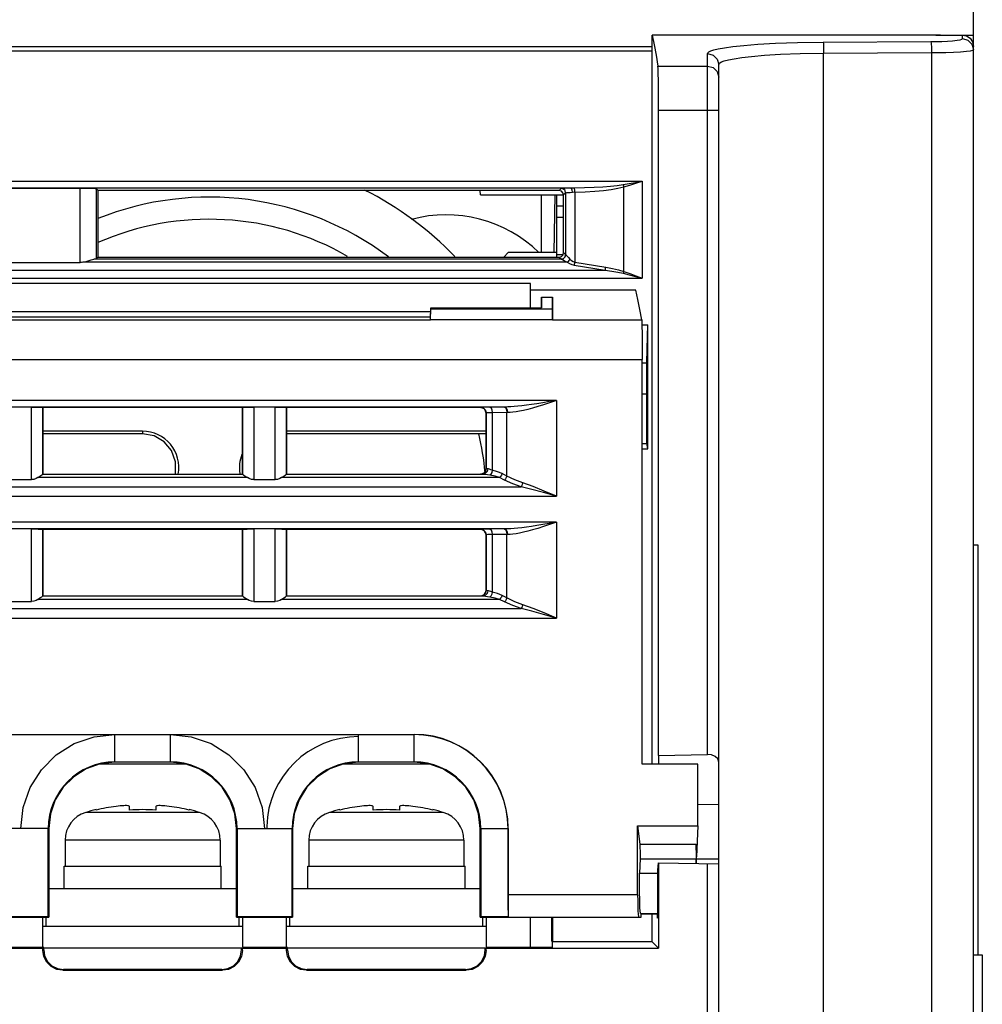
# Model space of a CAD drawing. Header units: millimetres. Extents: x 0 to 600, y 0 to 600.
# Tile 6 of 39: x 308 to 352, y 81 to 126. Entities that reach past the tile are written whole.
import ezdxf

# ---------------------------------------------------------------- set-up
doc = ezdxf.new("R2010")
doc.units = ezdxf.units.MM
doc.header["$LTSCALE"] = 39.111111
doc.layers.get('0').update_dxf_attribs({"linetype": 'CONTINUOUS'})

msp = doc.modelspace()

# ---------------------------------------------------------------- linework, layer by layer
at = {"color": 7, "linetype": 'CONTINUOUS'}
for p, q in [((351.224, 72.875), (351.224, 144.875)), ((349.736, 124.889), (336.724, 124.89)), ((336.724, 124.89), (336.809, 124.444)), ((336.724, 91.975), (336.724, 124.89)), ((349.524, 124.89), (351.224, 124.89)), ((350.724, 124.89), (350.914, 124.852)), ((350.724, 124.729), (350.724, 124.89)), ((336.809, 124.444), (336.895, 123.977)), ((340.861, 124.423), (341.496, 124.473)), ((341.496, 124.473), (342.295, 124.518)), ((342.295, 124.518), (343.276, 124.552)), ((343.276, 124.552), (344.436, 124.569)), ((344.436, 124.569), (349.302, 124.593)), ((344.436, 124.569), (344.448, 124.488)), ((344.448, 124.488), (344.458, 124.308)), ((349.302, 124.593), (349.539, 124.595)), ((349.302, 124.593), (349.315, 124.512)), ((349.315, 124.512), (349.324, 124.331)), ((349.539, 124.595), (349.791, 124.603)), ((349.791, 124.603), (350.048, 124.615)), ((350.048, 124.615), (350.285, 124.633)), ((350.285, 124.633), (350.483, 124.655)), ((350.483, 124.655), (350.624, 124.68)), ((350.624, 124.68), (350.702, 124.706)), ((350.702, 124.706), (350.724, 124.729)), ((350.724, 124.729), (350.974, 124.662)), ((350.914, 124.852), (351.077, 124.743)), ((350.974, 124.662), (351.157, 124.48)), ((351.077, 124.743), (351.186, 124.579)), ((351.157, 124.48), (351.224, 124.231)), ((351.186, 124.579), (351.225, 124.379)), ((280.723, 124.175), (336.724, 124.175)), ((280.923, 124.375), (336.724, 124.375)), ((339.224, 124.051), (339.238, 124.089)), ((339.224, 124.051), (339.474, 123.984)), ((339.224, 92.415), (339.224, 124.051)), ((339.238, 124.089), (339.283, 124.128)), ((339.283, 124.128), (339.368, 124.172)), ((339.368, 124.172), (339.505, 124.218)), ((339.505, 124.218), (339.706, 124.267)), ((339.706, 124.267), (339.987, 124.318)), ((339.987, 124.318), (340.366, 124.371)), ((340.366, 124.371), (340.861, 124.423)), ((341.788, 123.975), (342.513, 124.02)), ((342.513, 124.02), (343.405, 124.054)), ((343.405, 124.054), (344.462, 124.071)), ((344.458, 124.308), (344.462, 124.071)), ((344.462, 124.071), (349.328, 124.095)), ((344.462, 72.875), (344.462, 124.071)), ((349.324, 124.331), (349.328, 124.095)), ((349.328, 124.095), (349.644, 124.098)), ((349.328, 124.095), (349.328, 72.875)), ((349.644, 124.098), (349.981, 124.105)), ((349.981, 124.105), (350.322, 124.117)), ((350.322, 124.117), (350.639, 124.135)), ((350.639, 124.135), (350.903, 124.157)), ((350.903, 124.157), (351.091, 124.182)), ((351.091, 124.182), (351.194, 124.208)), ((351.194, 124.208), (351.224, 124.231)), ((336.895, 123.977), (336.98, 123.488)), ((339.474, 123.984), (339.657, 123.802)), ((339.657, 123.802), (339.724, 123.553)), ((339.724, 123.553), (339.736, 123.591)), ((339.724, 72.875), (339.724, 123.553)), ((339.736, 123.591), (339.777, 123.631)), ((339.777, 123.631), (339.855, 123.674)), ((339.855, 123.674), (339.979, 123.72)), ((339.979, 123.72), (340.162, 123.769)), ((340.162, 123.769), (340.417, 123.82)), ((340.417, 123.82), (340.762, 123.873)), ((340.762, 123.873), (341.212, 123.925)), ((341.212, 123.925), (341.788, 123.975)), ((336.98, 123.488), (339.224, 123.488)), ((336.988, 123.381), (336.98, 123.488)), ((336.996, 123.159), (336.988, 123.381)), ((337.003, 122.84), (336.996, 123.159)), ((339.224, 123.488), (339.474, 123.422)), ((339.474, 123.422), (339.657, 123.24)), ((339.657, 123.24), (339.724, 122.991)), ((337.007, 122.44), (337.003, 122.84)), ((337.011, 121.978), (337.007, 122.44)), ((337.012, 121.499), (337.011, 121.978)), ((337.012, 121.499), (339.724, 121.499)), ((337.012, 92.368), (337.012, 121.499)), ((249.682, 118.293), (336.265, 118.293)), ((335.691, 118.188), (335.973, 118.239)), ((335.973, 118.239), (336.265, 118.293)), ((335.984, 118.203), (336.265, 118.293)), ((336.265, 118.293), (336.265, 113.918)), ((252.896, 117.993), (333.051, 117.993)), ((307.551, 117.984), (310.896, 117.984)), ((310.896, 117.984), (311.175, 117.982)), ((310.896, 114.625), (310.896, 117.984)), ((311.175, 117.982), (311.414, 117.975)), ((311.414, 117.975), (311.579, 117.965)), ((311.579, 117.965), (311.646, 117.953)), ((311.722, 117.876), (311.646, 117.953)), ((311.646, 114.797), (311.646, 117.953)), ((311.719, 114.871), (311.722, 117.876)), ((328.964, 117.876), (311.722, 117.876)), ((328.967, 117.675), (328.964, 117.876)), ((332.524, 117.875), (328.964, 117.875)), ((332.524, 117.875), (332.615, 117.966)), ((332.624, 117.848), (332.524, 117.875)), ((332.615, 117.966), (332.635, 117.972)), ((332.715, 117.939), (332.615, 117.966)), ((332.697, 117.775), (332.624, 117.848)), ((332.635, 117.972), (332.689, 117.979)), ((332.689, 117.979), (332.782, 117.985)), ((332.724, 117.675), (332.697, 117.775)), ((332.788, 117.866), (332.715, 117.939)), ((332.782, 117.985), (332.909, 117.99)), ((332.815, 117.766), (332.788, 117.866)), ((332.815, 117.766), (332.829, 117.772)), ((332.829, 117.772), (332.868, 117.779)), ((332.868, 117.779), (332.934, 117.785)), ((332.909, 117.99), (333.051, 117.993)), ((332.934, 117.785), (333.025, 117.79)), ((333.025, 117.79), (333.126, 117.793)), ((333.051, 117.993), (333.2, 117.995)), ((333.088, 117.964), (333.051, 117.993)), ((333.115, 117.891), (333.088, 117.964)), ((333.126, 117.793), (333.115, 117.891)), ((333.126, 117.793), (333.698, 117.813)), ((333.2, 117.995), (333.666, 118.005)), ((333.216, 117.961), (333.2, 117.995)), ((333.227, 117.89), (333.216, 117.961)), ((333.233, 117.797), (333.227, 117.89)), ((333.233, 117.797), (333.233, 114.644)), ((333.666, 118.005), (334.1, 118.021)), ((333.698, 117.813), (334.132, 117.84)), ((334.1, 118.021), (334.489, 118.043)), ((334.132, 117.84), (334.522, 117.877)), ((334.489, 118.043), (334.834, 118.07)), ((334.522, 117.877), (334.866, 117.921)), ((334.834, 118.07), (335.143, 118.102)), ((334.866, 117.921), (335.176, 117.974)), ((335.143, 118.102), (335.417, 118.14)), ((335.176, 117.974), (335.45, 118.038)), ((335.417, 118.14), (335.691, 118.188)), ((335.428, 118.108), (335.417, 118.14)), ((335.439, 118.074), (335.428, 118.108)), ((335.45, 118.038), (335.439, 118.074)), ((335.45, 118.038), (335.713, 118.117)), ((335.45, 114.222), (335.45, 118.038)), ((335.713, 118.117), (335.984, 118.203)), ((328.967, 117.675), (332.725, 117.675)), ((331.724, 115.075), (331.724, 117.675)), ((332.3, 115.075), (332.346, 117.676)), ((332.424, 114.871), (332.424, 117.675)), ((332.725, 117.677), (332.815, 117.766)), ((332.727, 115.071), (332.725, 117.675)), ((332.815, 117.766), (332.815, 114.983)), ((332.424, 117.175), (332.726, 117.175)), ((332.424, 116.675), (332.726, 116.675)), ((311.017, 114.634), (311.217, 114.687)), ((311.217, 114.687), (311.394, 114.749)), ((311.394, 114.749), (311.525, 114.78)), ((311.611, 114.788), (311.525, 114.78)), ((332.621, 114.78), (311.525, 114.78)), ((311.646, 114.797), (311.611, 114.788)), ((311.719, 114.871), (311.646, 114.797)), ((311.719, 114.871), (332.528, 114.871)), ((330.02, 114.871), (330.224, 115.075)), ((332.424, 115.075), (330.224, 115.075)), ((332.424, 114.991), (332.706, 114.991)), ((332.528, 114.871), (332.628, 114.897)), ((332.528, 114.871), (332.615, 114.783)), ((332.615, 114.783), (332.715, 114.81)), ((332.615, 114.783), (332.617, 114.782)), ((332.617, 114.782), (332.621, 114.78)), ((332.621, 114.78), (332.72, 114.808)), ((332.621, 114.78), (332.653, 114.767)), ((332.628, 114.897), (332.7, 114.97)), ((332.653, 114.767), (332.714, 114.734)), ((332.7, 114.97), (332.727, 115.071)), ((332.714, 114.734), (332.797, 114.687)), ((332.715, 114.81), (332.788, 114.883)), ((332.72, 114.808), (332.792, 114.881)), ((332.727, 115.071), (332.815, 114.983)), ((332.788, 114.883), (332.815, 114.983)), ((332.792, 114.881), (332.819, 114.98)), ((332.797, 114.687), (332.892, 114.634)), ((332.815, 114.983), (332.817, 114.982)), ((332.817, 114.982), (332.819, 114.98)), ((332.819, 114.98), (332.842, 114.961)), ((332.842, 114.961), (332.885, 114.915)), ((332.885, 114.915), (332.945, 114.85)), ((332.892, 114.634), (332.939, 114.673)), ((332.939, 114.673), (332.98, 114.721)), ((332.945, 114.85), (333.013, 114.776)), ((332.98, 114.721), (333.013, 114.776)), ((333.013, 114.776), (333.082, 114.714)), ((333.082, 114.714), (333.157, 114.67)), ((333.157, 114.67), (333.233, 114.644)), ((251.349, 114.271), (334.598, 114.271)), ((307.551, 114.625), (310.896, 114.625)), ((310.957, 114.627), (310.896, 114.625)), ((311.017, 114.634), (310.957, 114.627)), ((332.892, 114.634), (311.017, 114.634)), ((332.892, 114.634), (332.989, 114.573)), ((332.989, 114.573), (333.093, 114.529)), ((333.093, 114.529), (333.2, 114.502)), ((333.2, 114.502), (333.212, 114.543)), ((333.2, 114.502), (334.598, 114.271)), ((333.212, 114.543), (333.224, 114.592)), ((333.224, 114.592), (333.233, 114.644)), ((333.233, 114.644), (334.63, 114.413)), ((334.598, 114.271), (334.61, 114.312)), ((334.598, 114.271), (334.896, 114.232)), ((334.61, 114.312), (334.621, 114.361)), ((334.621, 114.361), (334.63, 114.413)), ((334.63, 114.413), (334.929, 114.358)), ((334.896, 114.232), (335.169, 114.187)), ((334.929, 114.358), (335.201, 114.295)), ((335.201, 114.295), (335.45, 114.222)), ((335.439, 114.192), (335.45, 114.222)), ((335.45, 114.222), (335.709, 114.128)), ((249.682, 113.918), (336.265, 113.918)), ((335.169, 114.187), (335.417, 114.135)), ((335.417, 114.135), (335.428, 114.163)), ((335.417, 114.135), (335.687, 114.068)), ((335.428, 114.163), (335.439, 114.192)), ((335.687, 114.068), (335.969, 113.995)), ((335.709, 114.128), (335.981, 114.026)), ((335.969, 113.995), (336.265, 113.918)), ((335.981, 114.026), (336.265, 113.918)), ((331.224, 113.674), (297.224, 113.674)), ((331.223, 112.581), (331.224, 113.674)), ((335.988, 113.372), (331.224, 113.372)), ((336.075, 112.953), (335.988, 113.372)), ((331.723, 112.581), (331.731, 113.055)), ((331.731, 113.055), (331.73, 112.581)), ((331.731, 113.055), (332.216, 113.055)), ((332.224, 112.557), (332.216, 113.055)), ((332.216, 113.055), (332.217, 112.533)), ((336.161, 112.508), (336.075, 112.953)), ((326.721, 112.034), (326.73, 112.533)), ((326.722, 112.083), (326.73, 112.581)), ((326.73, 112.581), (331.73, 112.581)), ((326.73, 112.581), (326.73, 112.533)), ((326.73, 112.533), (332.217, 112.533)), ((332.226, 112.034), (332.217, 112.533)), ((332.224, 112.557), (332.226, 112.034)), ((336.248, 112.036), (336.161, 112.508)), ((326.727, 112.399), (307.72, 112.398)), ((326.723, 112.149), (307.724, 112.149)), ((307.726, 112.036), (326.721, 112.036)), ((326.721, 112.034), (326.722, 112.083)), ((332.226, 112.034), (326.721, 112.034)), ((332.226, 112.036), (336.248, 112.036)), ((336.248, 112.036), (336.255, 111.941)), ((336.255, 111.941), (336.262, 111.741)), ((336.259, 111.817), (336.524, 111.817)), ((336.262, 111.741), (336.268, 111.453)), ((336.507, 111.28), (336.524, 111.817)), ((336.524, 106.212), (336.524, 111.817)), ((336.268, 111.453), (336.272, 111.094)), ((336.49, 110.707), (336.507, 111.28)), ((336.272, 111.094), (336.275, 110.677)), ((336.275, 110.677), (336.276, 110.244)), ((336.474, 110.097), (336.49, 110.707)), ((298.317, 110.244), (336.276, 110.244)), ((336.276, 91.975), (336.276, 110.244)), ((336.276, 110.097), (336.474, 110.097)), ((336.475, 106.454), (336.474, 110.097)), ((336.475, 108.675), (336.276, 108.675)), ((332.404, 108.399), (299.982, 108.399)), ((330.084, 108.099), (302.302, 108.099)), ((308.711, 108.096), (307.736, 108.096)), ((308.711, 108.096), (308.864, 108.095)), ((308.711, 104.825), (308.711, 108.096)), ((308.864, 108.095), (309.002, 108.094)), ((309.002, 108.094), (309.112, 108.092)), ((309.112, 108.092), (309.185, 108.09)), ((309.185, 108.09), (309.211, 108.087)), ((309.224, 108.075), (309.211, 108.087)), ((309.211, 105.062), (309.211, 108.087)), ((318.224, 108.075), (309.224, 108.075)), ((309.224, 108.075), (309.224, 105.075)), ((318.224, 108.075), (318.236, 108.087)), ((318.224, 105.075), (318.224, 108.075)), ((318.236, 108.087), (318.263, 108.09)), ((318.236, 108.087), (318.236, 105.062)), ((318.263, 108.09), (318.335, 108.092)), ((318.335, 108.092), (318.445, 108.094)), ((318.445, 108.094), (318.583, 108.095)), ((318.583, 108.095), (318.736, 108.096)), ((319.711, 108.096), (318.736, 108.096)), ((318.736, 108.096), (318.736, 104.825)), ((319.711, 108.096), (319.864, 108.095)), ((319.711, 104.825), (319.711, 108.096)), ((319.864, 108.095), (320.002, 108.094)), ((320.002, 108.094), (320.112, 108.092)), ((320.112, 108.092), (320.185, 108.09)), ((320.185, 108.09), (320.211, 108.087)), ((320.224, 108.075), (320.211, 108.087)), ((320.211, 105.062), (320.211, 108.087)), ((328.974, 108.075), (320.224, 108.075)), ((320.224, 108.075), (320.224, 105.075)), ((328.981, 108.082), (328.974, 108.075)), ((329.068, 108.056), (328.974, 108.075)), ((329.012, 108.085), (328.981, 108.082)), ((328.981, 108.082), (329.106, 108.048)), ((329.096, 108.088), (329.012, 108.085)), ((329.15, 108.002), (329.068, 108.056)), ((329.226, 108.091), (329.096, 108.088)), ((329.106, 108.048), (329.197, 107.957)), ((329.205, 107.92), (329.15, 108.002)), ((329.395, 108.093), (329.226, 108.091)), ((330.084, 108.099), (329.395, 108.093)), ((329.395, 108.093), (329.451, 108.058)), ((329.451, 108.058), (329.491, 107.967)), ((330.056, 108.099), (330.111, 108.064)), ((330.207, 108.102), (330.084, 108.099)), ((330.084, 108.099), (330.139, 108.064)), ((330.111, 108.064), (330.152, 107.973)), ((330.139, 108.064), (330.179, 107.973)), ((330.342, 108.107), (330.207, 108.102)), ((330.492, 108.118), (330.342, 108.107)), ((330.657, 108.132), (330.492, 108.118)), ((330.842, 108.152), (330.657, 108.132)), ((331.046, 108.178), (330.842, 108.152)), ((331.272, 108.21), (331.046, 108.178)), ((331.325, 108.052), (331.111, 107.994)), ((331.516, 108.247), (331.272, 108.21)), ((331.558, 108.121), (331.325, 108.052)), ((331.782, 108.291), (331.516, 108.247)), ((331.812, 108.201), (331.558, 108.121)), ((332.077, 108.342), (331.782, 108.291)), ((332.092, 108.294), (331.812, 108.201)), ((332.404, 108.399), (332.077, 108.342)), ((332.404, 108.399), (332.092, 108.294)), ((332.404, 108.399), (332.404, 104.076)), ((329.197, 107.957), (329.231, 107.832)), ((329.224, 107.825), (329.205, 107.92)), ((329.231, 107.832), (329.224, 107.825)), ((329.224, 105.325), (329.224, 107.825)), ((329.251, 107.835), (329.231, 107.832)), ((329.231, 107.832), (329.231, 105.318)), ((329.307, 107.839), (329.251, 107.835)), ((329.394, 107.841), (329.307, 107.839)), ((329.507, 107.843), (329.394, 107.841)), ((329.491, 107.967), (329.507, 107.843)), ((330.194, 107.849), (329.507, 107.843)), ((329.507, 107.843), (329.507, 105.245)), ((330.152, 107.973), (330.168, 107.849)), ((330.168, 104.983), (330.168, 107.849)), ((330.179, 107.973), (330.194, 107.849)), ((330.312, 107.853), (330.194, 107.849)), ((330.44, 107.864), (330.312, 107.853)), ((330.583, 107.883), (330.44, 107.864)), ((330.741, 107.91), (330.583, 107.883)), ((330.916, 107.946), (330.741, 107.91)), ((331.111, 107.994), (330.916, 107.946)), ((313.724, 107.006), (309.224, 107.006)), ((313.724, 106.885), (309.224, 106.885)), ((313.724, 107.006), (313.724, 106.885)), ((314.24, 106.794), (313.724, 106.885)), ((314.697, 106.53), (314.24, 106.794)), ((329.224, 107.006), (320.224, 107.006)), ((329.224, 106.885), (320.224, 106.885)), ((315.031, 106.131), (314.697, 106.53)), ((336.276, 106.454), (336.475, 106.454)), ((336.524, 106.212), (336.475, 106.454)), ((315.212, 105.633), (315.031, 106.131)), ((336.276, 106.212), (336.524, 106.212)), ((315.212, 105.114), (315.212, 105.633)), ((308.998, 104.915), (308.914, 104.868)), ((308.998, 104.915), (309.09, 104.982)), ((318.449, 104.915), (308.998, 104.915)), ((309.09, 104.982), (309.167, 105.039)), ((309.167, 105.039), (309.207, 105.061)), ((309.21, 105.062), (309.207, 105.061)), ((318.24, 105.061), (309.207, 105.061)), ((309.211, 105.062), (309.21, 105.062)), ((309.224, 105.075), (309.211, 105.062)), ((309.224, 105.075), (318.224, 105.075)), ((315.198, 105.075), (315.212, 105.114)), ((318.224, 105.075), (318.236, 105.062)), ((318.237, 105.062), (318.236, 105.062)), ((318.24, 105.061), (318.237, 105.062)), ((318.24, 105.061), (318.279, 105.039)), ((318.279, 105.039), (318.356, 104.983)), ((318.356, 104.983), (318.449, 104.915)), ((318.533, 104.868), (318.449, 104.915)), ((319.998, 104.915), (319.914, 104.868)), ((319.998, 104.915), (320.09, 104.982)), ((329.838, 104.915), (319.998, 104.915)), ((320.09, 104.982), (320.167, 105.039)), ((320.167, 105.039), (320.207, 105.061)), ((320.21, 105.062), (320.207, 105.061)), ((329.081, 105.061), (320.207, 105.061)), ((320.211, 105.062), (320.21, 105.062)), ((320.224, 105.075), (320.211, 105.062)), ((320.224, 105.075), (328.974, 105.075)), ((328.974, 105.075), (329.069, 105.094)), ((328.981, 105.068), (328.974, 105.075)), ((329.106, 105.101), (328.981, 105.068)), ((329.008, 105.064), (328.981, 105.068)), ((329.081, 105.061), (329.008, 105.064)), ((329.069, 105.094), (329.151, 105.148)), ((329.189, 105.096), (329.081, 105.061)), ((329.135, 105.057), (329.081, 105.061)), ((329.197, 105.193), (329.106, 105.101)), ((329.204, 105.048), (329.135, 105.057)), ((329.151, 105.148), (329.205, 105.23)), ((329.268, 105.187), (329.189, 105.096)), ((329.231, 105.318), (329.197, 105.193)), ((329.291, 105.034), (329.204, 105.048)), ((329.205, 105.23), (329.224, 105.325)), ((329.231, 105.318), (329.224, 105.325)), ((329.249, 105.314), (329.231, 105.318)), ((329.297, 105.311), (329.249, 105.314)), ((329.297, 105.311), (329.268, 105.187)), ((329.395, 105.017), (329.291, 105.034)), ((329.333, 105.306), (329.297, 105.311)), ((329.379, 105.291), (329.333, 105.306)), ((329.437, 105.27), (329.379, 105.291)), ((329.442, 105.07), (329.395, 105.017)), ((329.628, 104.973), (329.395, 105.017)), ((329.507, 105.245), (329.437, 105.27)), ((329.481, 105.15), (329.442, 105.07)), ((329.507, 105.245), (329.481, 105.15)), ((329.739, 105.179), (329.507, 105.245)), ((329.838, 104.915), (329.628, 104.973)), ((329.949, 105.092), (329.739, 105.179)), ((329.88, 104.965), (329.838, 104.915)), ((330.056, 104.806), (329.838, 104.915)), ((329.918, 105.025), (329.88, 104.965)), ((329.949, 105.092), (329.918, 105.025)), ((330.168, 104.983), (329.949, 105.092)), ((330.136, 104.916), (330.098, 104.855)), ((330.168, 104.983), (330.136, 104.916)), ((330.524, 104.813), (330.168, 104.983)), ((301.579, 104.5), (330.806, 104.5)), ((307.736, 104.825), (308.711, 104.825)), ((308.817, 104.836), (308.711, 104.825)), ((308.914, 104.868), (308.817, 104.836)), ((318.63, 104.836), (318.533, 104.868)), ((318.736, 104.825), (318.63, 104.836)), ((318.736, 104.825), (319.711, 104.825)), ((319.817, 104.836), (319.711, 104.825)), ((319.914, 104.868), (319.817, 104.836)), ((330.098, 104.855), (330.056, 104.806)), ((330.43, 104.637), (330.056, 104.806)), ((330.806, 104.5), (330.43, 104.637)), ((330.882, 104.677), (330.524, 104.813)), ((330.835, 104.551), (330.806, 104.5)), ((331.291, 104.383), (330.806, 104.5)), ((330.861, 104.612), (330.835, 104.551)), ((330.882, 104.677), (330.861, 104.612)), ((331.344, 104.511), (330.882, 104.677)), ((331.849, 104.309), (331.344, 104.511)), ((299.982, 104.076), (332.404, 104.076)), ((331.821, 104.24), (331.291, 104.383)), ((332.404, 104.076), (331.821, 104.24)), ((332.404, 104.076), (331.849, 104.309)), ((332.404, 102.899), (298.543, 102.899)), ((331.046, 102.678), (330.842, 102.652)), ((331.272, 102.71), (331.046, 102.678)), ((331.516, 102.747), (331.272, 102.71)), ((331.782, 102.791), (331.516, 102.747)), ((331.812, 102.701), (331.558, 102.621)), ((332.077, 102.842), (331.782, 102.791)), ((332.092, 102.794), (331.812, 102.701)), ((332.404, 102.899), (332.077, 102.842)), ((332.404, 102.899), (332.092, 102.794)), ((332.404, 102.899), (332.404, 98.576)), ((330.084, 102.599), (300.863, 102.599)), ((308.711, 102.596), (307.736, 102.596)), ((308.711, 102.596), (308.864, 102.595)), ((308.711, 99.325), (308.711, 102.596)), ((308.864, 102.595), (309.002, 102.594)), ((309.002, 102.594), (309.112, 102.592)), ((309.112, 102.592), (309.185, 102.59)), ((309.185, 102.59), (309.211, 102.587)), ((309.224, 102.575), (309.211, 102.587)), ((309.211, 99.562), (309.211, 102.587)), ((318.224, 102.575), (309.224, 102.575)), ((309.224, 102.575), (309.224, 99.575)), ((318.224, 102.575), (318.236, 102.587)), ((318.224, 99.575), (318.224, 102.575)), ((318.236, 102.587), (318.263, 102.59)), ((318.236, 102.587), (318.236, 99.562)), ((318.263, 102.59), (318.335, 102.592)), ((318.335, 102.592), (318.445, 102.594)), ((318.445, 102.594), (318.583, 102.595)), ((318.583, 102.595), (318.736, 102.596)), ((319.711, 102.596), (318.736, 102.596)), ((318.736, 102.596), (318.736, 99.325)), ((319.711, 102.596), (319.864, 102.595)), ((319.711, 99.325), (319.711, 102.596)), ((319.864, 102.595), (320.002, 102.594)), ((320.002, 102.594), (320.112, 102.592)), ((320.112, 102.592), (320.185, 102.59)), ((320.185, 102.59), (320.211, 102.587)), ((320.224, 102.575), (320.211, 102.587)), ((320.211, 99.562), (320.211, 102.587)), ((328.974, 102.575), (320.224, 102.575)), ((320.224, 102.575), (320.224, 99.575)), ((328.981, 102.582), (328.974, 102.575)), ((329.068, 102.556), (328.974, 102.575)), ((329.012, 102.585), (328.981, 102.582)), ((328.981, 102.582), (329.106, 102.548)), ((329.096, 102.588), (329.012, 102.585)), ((329.15, 102.502), (329.068, 102.556)), ((329.226, 102.591), (329.096, 102.588)), ((329.106, 102.548), (329.197, 102.457)), ((329.205, 102.42), (329.15, 102.502)), ((329.197, 102.457), (329.231, 102.332)), ((329.224, 102.325), (329.205, 102.42)), ((329.231, 102.332), (329.224, 102.325)), ((329.224, 99.825), (329.224, 102.325)), ((329.395, 102.593), (329.226, 102.591)), ((329.251, 102.335), (329.231, 102.332)), ((329.231, 102.332), (329.231, 99.818)), ((329.307, 102.339), (329.251, 102.335)), ((329.394, 102.341), (329.307, 102.339)), ((329.507, 102.343), (329.394, 102.341)), ((330.084, 102.599), (329.395, 102.593)), ((329.395, 102.593), (329.451, 102.558)), ((329.451, 102.558), (329.491, 102.467)), ((329.491, 102.467), (329.507, 102.343)), ((330.194, 102.349), (329.507, 102.343)), ((329.507, 102.343), (329.507, 99.745)), ((330.056, 102.599), (330.111, 102.564)), ((330.207, 102.602), (330.084, 102.599)), ((330.084, 102.599), (330.139, 102.564)), ((330.111, 102.564), (330.152, 102.473)), ((330.139, 102.564), (330.179, 102.473)), ((330.152, 102.473), (330.168, 102.349)), ((330.168, 99.483), (330.168, 102.349)), ((330.179, 102.473), (330.194, 102.349)), ((330.312, 102.353), (330.194, 102.349)), ((330.342, 102.607), (330.207, 102.602)), ((330.44, 102.364), (330.312, 102.353)), ((330.492, 102.618), (330.342, 102.607)), ((330.583, 102.383), (330.44, 102.364)), ((330.657, 102.632), (330.492, 102.618)), ((330.741, 102.41), (330.583, 102.383)), ((330.842, 102.652), (330.657, 102.632)), ((330.916, 102.446), (330.741, 102.41)), ((331.111, 102.494), (330.916, 102.446)), ((331.325, 102.552), (331.111, 102.494)), ((331.558, 102.621), (331.325, 102.552)), ((351.224, 101.875), (351.424, 101.875)), ((351.424, 101.875), (351.424, 83.375)), ((309.167, 99.539), (309.207, 99.561)), ((309.21, 99.562), (309.207, 99.561)), ((318.24, 99.561), (309.207, 99.561)), ((309.211, 99.562), (309.21, 99.562)), ((309.224, 99.575), (309.211, 99.562)), ((309.224, 99.575), (318.224, 99.575)), ((318.224, 99.575), (318.236, 99.562)), ((318.237, 99.562), (318.236, 99.562)), ((318.24, 99.561), (318.237, 99.562)), ((318.24, 99.561), (318.279, 99.539)), ((320.167, 99.539), (320.207, 99.561)), ((320.21, 99.562), (320.207, 99.561)), ((329.081, 99.561), (320.207, 99.561)), ((320.211, 99.562), (320.21, 99.562)), ((320.224, 99.575), (320.211, 99.562)), ((320.224, 99.575), (328.974, 99.575)), ((328.974, 99.575), (329.069, 99.594)), ((328.981, 99.568), (328.974, 99.575)), ((329.106, 99.601), (328.981, 99.568)), ((329.008, 99.564), (328.981, 99.568)), ((329.081, 99.561), (329.008, 99.564)), ((329.069, 99.594), (329.151, 99.648)), ((329.189, 99.596), (329.081, 99.561)), ((329.135, 99.557), (329.081, 99.561)), ((329.197, 99.693), (329.106, 99.601)), ((329.204, 99.548), (329.135, 99.557)), ((329.151, 99.648), (329.205, 99.73)), ((329.268, 99.687), (329.189, 99.596)), ((329.231, 99.818), (329.197, 99.693)), ((329.205, 99.73), (329.224, 99.825)), ((329.231, 99.818), (329.224, 99.825)), ((329.249, 99.814), (329.231, 99.818)), ((329.297, 99.811), (329.249, 99.814)), ((329.297, 99.811), (329.268, 99.687)), ((329.333, 99.806), (329.297, 99.811)), ((329.379, 99.791), (329.333, 99.806)), ((329.437, 99.77), (329.379, 99.791)), ((329.442, 99.57), (329.395, 99.517)), ((329.507, 99.745), (329.437, 99.77)), ((329.481, 99.65), (329.442, 99.57)), ((329.507, 99.745), (329.481, 99.65)), ((329.739, 99.679), (329.507, 99.745)), ((329.949, 99.592), (329.739, 99.679)), ((329.949, 99.592), (329.918, 99.525)), ((330.168, 99.483), (329.949, 99.592)), ((307.736, 99.325), (308.711, 99.325)), ((308.817, 99.336), (308.711, 99.325)), ((308.914, 99.368), (308.817, 99.336)), ((308.998, 99.415), (308.914, 99.368)), ((308.998, 99.415), (309.09, 99.482)), ((318.449, 99.415), (308.998, 99.415)), ((309.09, 99.482), (309.167, 99.539)), ((318.279, 99.539), (318.356, 99.483)), ((318.356, 99.483), (318.449, 99.415)), ((318.533, 99.368), (318.449, 99.415)), ((318.63, 99.336), (318.533, 99.368)), ((318.736, 99.325), (318.63, 99.336)), ((318.736, 99.325), (319.711, 99.325)), ((319.817, 99.336), (319.711, 99.325)), ((319.914, 99.368), (319.817, 99.336)), ((319.998, 99.415), (319.914, 99.368)), ((319.998, 99.415), (320.09, 99.482)), ((329.838, 99.415), (319.998, 99.415)), ((320.09, 99.482), (320.167, 99.539)), ((329.291, 99.534), (329.204, 99.548)), ((329.395, 99.517), (329.291, 99.534)), ((329.628, 99.473), (329.395, 99.517)), ((329.838, 99.415), (329.628, 99.473)), ((329.88, 99.465), (329.838, 99.415)), ((330.056, 99.306), (329.838, 99.415)), ((329.918, 99.525), (329.88, 99.465)), ((330.098, 99.355), (330.056, 99.306)), ((330.43, 99.137), (330.056, 99.306)), ((330.136, 99.416), (330.098, 99.355)), ((330.168, 99.483), (330.136, 99.416)), ((330.524, 99.313), (330.168, 99.483)), ((330.806, 99), (330.43, 99.137)), ((330.882, 99.177), (330.524, 99.313)), ((330.861, 99.112), (330.835, 99.051)), ((330.882, 99.177), (330.861, 99.112)), ((331.344, 99.011), (330.882, 99.177)), ((300.141, 99), (330.806, 99)), ((330.835, 99.051), (330.806, 99)), ((331.291, 98.883), (330.806, 99)), ((331.821, 98.74), (331.291, 98.883)), ((331.849, 98.809), (331.344, 99.011)), ((332.404, 98.576), (331.821, 98.74)), ((332.404, 98.576), (331.849, 98.809)), ((298.543, 98.576), (332.404, 98.576)), ((268.473, 93.326), (325.974, 93.326)), ((268.473, 93.317), (325.974, 93.317)), ((309.825, 92.4), (310.633, 92.907)), ((310.633, 92.907), (311.533, 93.221)), ((311.533, 93.221), (312.473, 93.317)), ((312.474, 92.063), (312.473, 93.317)), ((314.974, 93.317), (315.913, 93.221)), ((314.974, 92.063), (314.974, 93.317)), ((315.913, 93.221), (316.814, 92.907)), ((316.814, 92.907), (317.621, 92.4)), ((323.474, 92.063), (323.474, 93.317)), ((325.974, 92.063), (325.974, 93.326)), ((309.151, 91.727), (309.825, 92.4)), ((312.474, 92.063), (311.809, 91.988)), ((312.474, 92.084), (314.974, 92.084)), ((314.974, 92.063), (312.474, 92.063)), ((315.638, 91.988), (314.974, 92.063)), ((317.621, 92.4), (318.296, 91.727)), ((323.474, 92.063), (322.809, 91.988)), ((323.474, 92.083), (325.974, 92.083)), ((325.974, 92.063), (323.474, 92.063)), ((326.638, 91.988), (325.974, 92.063)), ((337.012, 92.368), (337.002, 91.975)), ((337.012, 92.368), (339.224, 92.415)), ((339.403, 92.396), (339.224, 92.415)), ((339.565, 92.328), (339.403, 92.396)), ((339.68, 92.217), (339.565, 92.328)), ((339.724, 92.076), (339.68, 92.217)), ((308.644, 90.92), (309.151, 91.727)), ((311.177, 91.767), (310.61, 91.411)), ((311.809, 91.988), (311.177, 91.767)), ((315.677, 91.974), (311.77, 91.974)), ((316.27, 91.767), (315.638, 91.988)), ((316.837, 91.411), (316.27, 91.767)), ((318.296, 91.727), (318.803, 90.92)), ((322.177, 91.767), (321.61, 91.411)), ((322.809, 91.988), (322.177, 91.767)), ((326.677, 91.974), (322.77, 91.974)), ((327.27, 91.767), (326.638, 91.988)), ((327.837, 91.411), (327.27, 91.767)), ((338.776, 91.975), (336.276, 91.975)), ((338.776, 89.198), (338.776, 91.975)), ((310.61, 91.411), (310.137, 90.938)), ((317.31, 90.938), (316.837, 91.411)), ((321.61, 91.411), (321.137, 90.938)), ((328.31, 90.938), (327.837, 91.411)), ((308.329, 90.02), (308.644, 90.92)), ((310.137, 90.938), (309.781, 90.371)), ((317.666, 90.371), (317.31, 90.938)), ((318.803, 90.92), (319.118, 90.02)), ((321.137, 90.938), (320.781, 90.371)), ((328.666, 90.371), (328.31, 90.938)), ((309.781, 90.371), (309.56, 89.74)), ((317.887, 89.74), (317.666, 90.371)), ((320.781, 90.371), (320.56, 89.74)), ((328.887, 89.74), (328.666, 90.371)), ((308.222, 89.075), (308.329, 90.02)), ((316.295, 89.8), (311.152, 89.8)), ((311.624, 89.906), (311.624, 89.926)), ((312.623, 90.086), (312.524, 90.074)), ((312.714, 90.096), (312.623, 90.086)), ((312.796, 90.102), (312.714, 90.096)), ((312.871, 90.106), (312.796, 90.102)), ((312.939, 90.108), (312.871, 90.106)), ((312.999, 90.107), (312.939, 90.108)), ((313.05, 90.103), (312.999, 90.107)), ((313.089, 90.096), (313.05, 90.103)), ((313.115, 90.087), (313.089, 90.096)), ((313.124, 90.074), (313.115, 90.087)), ((313.124, 89.906), (313.124, 90.074)), ((314.333, 90.087), (314.324, 90.074)), ((314.324, 90.074), (314.324, 89.906)), ((314.359, 90.097), (314.333, 90.087)), ((314.398, 90.103), (314.359, 90.097)), ((314.449, 90.107), (314.398, 90.103)), ((314.508, 90.108), (314.449, 90.107)), ((314.575, 90.106), (314.508, 90.108)), ((314.649, 90.102), (314.575, 90.106)), ((314.731, 90.096), (314.649, 90.102)), ((314.822, 90.087), (314.731, 90.096)), ((314.924, 90.074), (314.822, 90.087)), ((315.824, 89.926), (315.824, 89.906)), ((319.118, 90.02), (319.225, 89.075)), ((327.295, 89.8), (322.152, 89.8)), ((322.624, 89.906), (322.624, 89.926)), ((323.623, 90.086), (323.524, 90.074)), ((323.714, 90.096), (323.623, 90.086)), ((323.796, 90.102), (323.714, 90.096)), ((323.871, 90.106), (323.796, 90.102)), ((323.939, 90.108), (323.871, 90.106)), ((323.999, 90.107), (323.939, 90.108)), ((324.05, 90.103), (323.999, 90.107)), ((324.089, 90.096), (324.05, 90.103)), ((324.115, 90.087), (324.089, 90.096)), ((324.124, 90.074), (324.115, 90.087)), ((324.124, 89.906), (324.124, 90.074)), ((325.333, 90.087), (325.324, 90.074)), ((325.324, 90.074), (325.324, 89.906)), ((325.359, 90.097), (325.333, 90.087)), ((325.398, 90.103), (325.359, 90.097)), ((325.449, 90.107), (325.398, 90.103)), ((325.508, 90.108), (325.449, 90.107)), ((325.575, 90.106), (325.508, 90.108)), ((325.649, 90.102), (325.575, 90.106)), ((325.731, 90.096), (325.649, 90.102)), ((325.822, 90.087), (325.731, 90.096)), ((325.924, 90.074), (325.822, 90.087)), ((326.824, 89.926), (326.824, 89.906)), ((338.776, 90.157), (339.724, 90.17)), ((309.56, 89.74), (309.485, 89.075)), ((317.963, 89.075), (317.887, 89.74)), ((320.56, 89.74), (320.485, 89.075)), ((328.963, 89.075), (328.887, 89.74)), ((309.485, 89.075), (306.963, 89.075)), ((309.465, 85.093), (309.465, 89.075)), ((309.485, 89.075), (309.483, 85.075)), ((317.963, 89.075), (320.485, 89.075)), ((317.964, 85.075), (317.963, 89.075)), ((317.983, 89.075), (317.983, 85.093)), ((320.465, 85.093), (320.465, 89.075)), ((320.485, 89.075), (320.483, 85.075)), ((328.963, 89.075), (330.225, 89.075)), ((328.964, 85.075), (328.963, 89.075)), ((328.982, 89.075), (328.982, 85.093)), ((330.216, 89.075), (330.216, 85.093)), ((330.225, 86.075), (330.225, 89.075)), ((336.066, 89.198), (338.776, 89.198)), ((336.066, 89.198), (336.16, 88.365)), ((336.066, 86.075), (336.066, 89.198)), ((338.776, 89.198), (338.724, 87.799)), ((317.224, 88.554), (310.224, 88.554)), ((310.224, 88.554), (310.224, 87.375)), ((317.224, 88.554), (317.224, 87.375)), ((328.224, 88.554), (321.224, 88.554)), ((321.224, 88.554), (321.224, 87.375)), ((328.224, 88.554), (328.224, 87.375)), ((336.16, 88.365), (338.702, 88.365)), ((336.16, 88.365), (336.164, 88.315)), ((336.164, 88.315), (336.168, 88.25)), ((336.168, 88.25), (336.171, 88.172)), ((336.171, 88.172), (336.173, 88.083)), ((336.173, 88.083), (336.175, 87.988)), ((338.724, 87.799), (338.702, 88.365)), ((338.702, 88.365), (338.704, 88.315)), ((338.704, 88.315), (338.705, 88.25)), ((338.705, 88.25), (338.706, 88.172)), ((338.706, 88.172), (338.707, 88.084)), ((338.707, 88.084), (338.707, 87.989)), ((336.173, 87.701), (336.157, 87.066)), ((336.174, 87.793), (336.173, 87.701)), ((336.173, 87.701), (338.707, 87.701)), ((336.175, 87.89), (336.174, 87.793)), ((336.175, 87.988), (336.175, 87.89)), ((338.705, 87.492), (338.707, 87.701)), ((338.707, 87.989), (338.707, 87.891)), ((338.707, 87.891), (338.707, 87.794)), ((338.707, 87.794), (338.707, 87.701)), ((338.724, 87.492), (338.724, 87.799)), ((338.724, 87.713), (339.724, 87.713)), ((310.174, 87.375), (317.274, 87.375)), ((310.174, 86.375), (310.174, 87.375)), ((317.274, 86.375), (317.274, 87.375)), ((321.174, 87.375), (328.274, 87.375)), ((321.174, 86.375), (321.174, 87.375)), ((328.274, 86.375), (328.274, 87.375)), ((336.987, 87.489), (336.985, 87.399)), ((336.985, 87.399), (336.985, 87.275)), ((336.985, 86.475), (336.985, 87.275)), ((336.989, 87.522), (336.987, 87.489)), ((337.012, 87.522), (339.724, 87.475)), ((337.012, 87.522), (337.012, 83.675)), ((339.224, 72.875), (339.224, 87.483)), ((336.151, 86.658), (336.157, 87.066)), ((336.157, 87.066), (336.985, 87.066)), ((309.484, 86.375), (317.963, 86.375)), ((320.484, 86.375), (328.963, 86.375)), ((336.151, 86.235), (336.151, 86.658)), ((336.158, 85.831), (336.151, 86.235)), ((336.983, 85.979), (336.985, 86.475)), ((336.066, 86.075), (330.225, 86.075)), ((330.226, 85.768), (330.225, 86.075)), ((336.066, 86.075), (336.068, 85.819)), ((336.068, 85.819), (336.073, 85.575)), ((336.171, 85.489), (336.158, 85.831)), ((336.979, 85.54), (336.983, 85.979)), ((330.228, 85.487), (330.226, 85.768)), ((330.232, 85.266), (330.228, 85.487)), ((336.073, 85.575), (336.082, 85.367)), ((336.082, 85.367), (336.093, 85.209)), ((336.189, 85.236), (336.171, 85.489)), ((336.972, 85.219), (336.979, 85.54)), ((306.964, 85.075), (309.483, 85.075)), ((309.465, 85.093), (306.982, 85.093)), ((309.224, 83.707), (309.224, 85.075)), ((309.374, 84.675), (309.374, 85.075)), ((309.483, 85.075), (309.465, 85.093)), ((317.983, 85.093), (317.964, 85.075)), ((317.964, 85.075), (320.483, 85.075)), ((320.465, 85.093), (317.983, 85.093)), ((318.074, 84.675), (318.074, 85.075)), ((318.224, 85.075), (318.224, 83.707)), ((320.224, 83.707), (320.224, 85.075)), ((320.374, 84.675), (320.374, 85.075)), ((320.483, 85.075), (320.465, 85.093)), ((328.982, 85.093), (328.964, 85.075)), ((328.964, 85.075), (330.234, 85.075)), ((330.216, 85.093), (328.982, 85.093)), ((329.074, 84.675), (329.074, 85.075)), ((329.224, 85.075), (329.224, 83.707)), ((330.234, 85.075), (330.216, 85.093)), ((330.237, 85.123), (330.232, 85.266)), ((330.242, 85.075), (330.237, 85.123)), ((330.242, 85.075), (336.224, 85.075)), ((331.224, 83.707), (331.224, 85.075)), ((332.182, 85.075), (332.182, 84.004)), ((332.224, 85.075), (332.224, 83.963)), ((336.093, 85.209), (336.105, 85.108)), ((336.105, 85.108), (336.119, 85.075)), ((336.189, 85.236), (336.972, 85.236)), ((336.189, 85.236), (336.224, 85.225)), ((336.224, 85.225), (336.972, 85.225)), ((336.224, 85.075), (336.224, 85.225)), ((336.724, 83.963), (336.724, 85.225)), ((336.946, 85.225), (336.947, 85.219)), ((336.947, 85.219), (336.955, 85.044)), ((336.955, 85.044), (336.959, 85.023)), ((336.959, 85.023), (336.964, 85.044)), ((336.964, 85.044), (336.972, 85.219)), ((309.224, 84.675), (318.224, 84.675)), ((320.224, 84.675), (329.224, 84.675)), ((332.224, 83.963), (332.182, 84.004)), ((309.256, 83.707), (307.224, 83.707)), ((307.224, 83.675), (309.224, 83.675)), ((309.224, 83.675), (309.256, 83.707)), ((309.224, 83.575), (309.224, 83.675)), ((309.224, 83.575), (309.256, 83.607)), ((309.268, 83.296), (309.224, 83.575)), ((309.256, 83.607), (309.256, 83.707)), ((318.191, 83.675), (309.256, 83.675)), ((309.256, 83.607), (309.3, 83.329)), ((318.147, 83.329), (318.191, 83.607)), ((318.224, 83.575), (318.179, 83.296)), ((318.191, 83.607), (318.191, 83.707)), ((320.256, 83.707), (318.224, 83.707)), ((318.224, 83.675), (320.224, 83.675)), ((318.224, 83.575), (318.224, 83.675)), ((320.224, 83.675), (320.256, 83.707)), ((320.224, 83.575), (320.224, 83.675)), ((320.224, 83.575), (320.256, 83.607)), ((320.268, 83.296), (320.224, 83.575)), ((320.256, 83.607), (320.256, 83.707)), ((329.191, 83.675), (320.256, 83.675)), ((320.256, 83.607), (320.3, 83.329)), ((329.147, 83.329), (329.191, 83.607)), ((329.224, 83.575), (329.179, 83.296)), ((329.191, 83.607), (329.191, 83.707)), ((332.223, 83.707), (329.224, 83.707)), ((329.224, 83.675), (337.012, 83.675)), ((329.224, 83.575), (329.224, 83.675)), ((332.223, 83.707), (332.224, 83.963)), ((336.724, 83.963), (332.224, 83.963)), ((337.012, 83.675), (336.724, 83.963)), ((309.396, 83.045), (309.268, 83.296)), ((309.3, 83.329), (309.428, 83.077)), ((318.019, 83.077), (318.147, 83.329)), ((318.179, 83.296), (318.051, 83.045)), ((320.396, 83.045), (320.268, 83.296)), ((320.3, 83.329), (320.428, 83.077)), ((329.019, 83.077), (329.147, 83.329)), ((329.179, 83.296), (329.051, 83.045)), ((351.224, 83.375), (351.624, 83.375)), ((351.624, 83.375), (351.624, 75.375)), ((309.594, 82.847), (309.396, 83.045)), ((309.428, 83.077), (309.627, 82.879)), ((309.845, 82.719), (309.594, 82.847)), ((309.627, 82.879), (309.877, 82.751)), ((310.123, 82.675), (309.845, 82.719)), ((309.877, 82.751), (310.156, 82.707)), ((310.123, 82.675), (310.156, 82.707)), ((310.123, 82.675), (317.324, 82.675)), ((317.291, 82.707), (310.156, 82.707)), ((317.291, 82.707), (317.57, 82.751)), ((317.291, 82.707), (317.324, 82.675)), ((317.602, 82.719), (317.324, 82.675)), ((317.57, 82.751), (317.82, 82.879)), ((317.853, 82.847), (317.602, 82.719)), ((317.82, 82.879), (318.019, 83.077)), ((318.051, 83.045), (317.853, 82.847)), ((320.594, 82.847), (320.396, 83.045)), ((320.428, 83.077), (320.627, 82.879)), ((320.845, 82.719), (320.594, 82.847)), ((320.627, 82.879), (320.877, 82.751)), ((321.123, 82.675), (320.845, 82.719)), ((320.877, 82.751), (321.156, 82.707)), ((321.123, 82.675), (321.156, 82.707)), ((321.123, 82.675), (328.324, 82.675)), ((328.291, 82.707), (321.156, 82.707)), ((328.291, 82.707), (328.57, 82.751)), ((328.291, 82.707), (328.324, 82.675)), ((328.602, 82.719), (328.324, 82.675)), ((328.57, 82.751), (328.82, 82.879)), ((328.853, 82.847), (328.602, 82.719)), ((328.82, 82.879), (329.019, 83.077)), ((329.051, 83.045), (328.853, 82.847))]:
    msp.add_line(p, q, dxfattribs=at)
for centre, radius, start, end in [((316.724, 104.075), 15.5, 44.2843, 63.0776), ((316.724, 104.075), 13.5, 53.1798, 111.8201), ((316.724, 104.075), 12.5, 60.0027, 113.6682), ((327.424, 110.775), 6, 45.8224, 105.1309), ((313.724, 105.375), 1.631, 349.3842, 90), ((316.724, 104.075), 12.5, 4.9205, 13.0322), ((319.724, 105.375), 1.631, 159.0807, 189.8873), ((323.474, 89.075), 4.151, 90, 178.6863), ((325.974, 89.075), 4.251, 0, 90), ((325.974, 89.075), 4.242, 0, 90), ((312.474, 89.075), 3.009, 90, 180), ((314.974, 89.075), 3.009, 0, 90), ((323.474, 89.075), 3.008, 90, 180), ((325.974, 89.075), 3.008, 0, 90), ((311.524, 88.554), 1.3, 106.6015, 180), ((313.724, 81.175), 9, 103.4934, 106.6015), ((313.724, 81.175), 8.98, 97.6794, 103.5241), ((313.724, 81.175), 8.752, 86.0688, 93.9312), ((313.724, 81.175), 8.98, 76.4759, 82.3206), ((313.724, 81.175), 9, 73.3985, 76.5066), ((315.924, 88.554), 1.3, 0, 73.3985), ((322.524, 88.554), 1.3, 106.6015, 180), ((324.724, 81.175), 9, 103.4934, 106.6015), ((324.724, 81.175), 8.98, 97.6794, 103.5241), ((324.724, 81.175), 8.752, 86.0688, 93.9312), ((324.724, 81.175), 8.98, 76.4759, 82.3206), ((324.724, 81.175), 9, 73.3985, 76.5066), ((326.924, 88.554), 1.3, 0, 73.3985), ((323.474, 89.075), 4.151, 178.6863, 180)]:
    msp.add_arc(centre, radius, start, end, dxfattribs=at)

doc.saveas('drawing.dxf')
